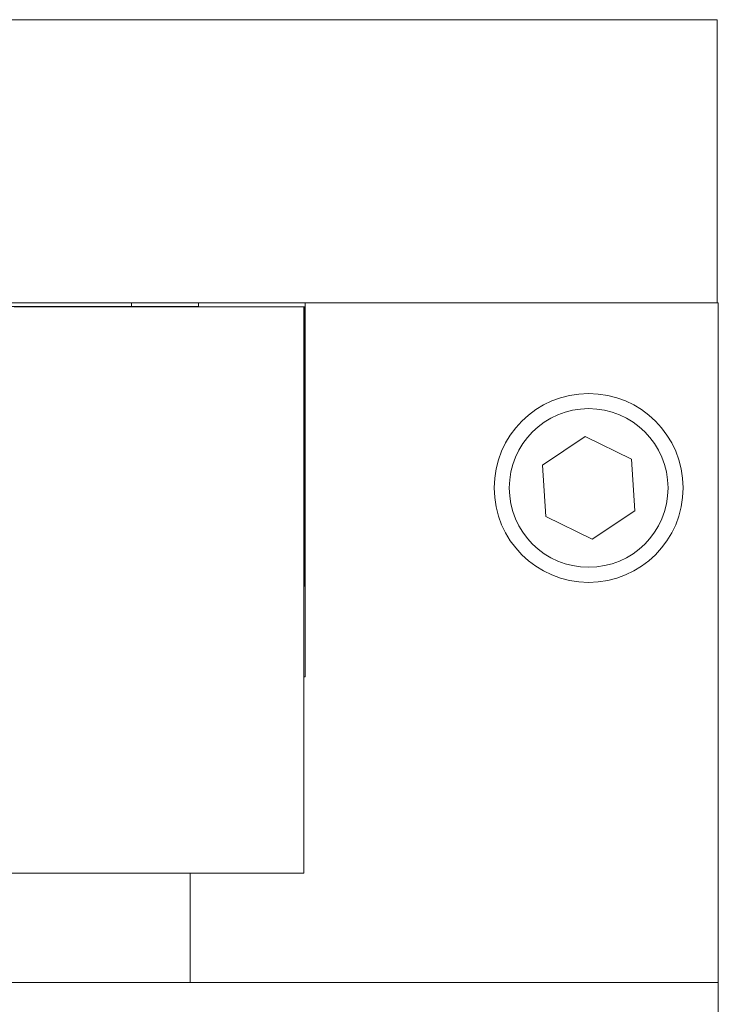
# Model space of a CAD drawing. Header units: inches. Extents: x 2.3 to 31.3, y 1.3 to 21.
# Tile 11 of 26: x 14 to 14.9, y 5.6 to 6.9. Entities that reach past the tile are written whole.
import ezdxf

# ---------------------------------------------------------------- set-up
doc = ezdxf.new("R2010")
doc.units = ezdxf.units.IN
doc.header["$MEASUREMENT"] = 0

msp = doc.modelspace()

# ---------------------------------------------------------------- linework, layer by layer
at = {"color": 7, "linetype": 'Continuous', "lineweight": 15}
for p, q in [((12.132, 6.9126), (14.882, 6.9126)), ((14.882, 6.9126), (14.882, 6.5376)), ((12.681, 6.5376), (14.337, 6.5376)), ((14.1948, 6.533), (12.8193, 6.533)), ((13.952, 6.5326), (14.335, 6.5326)), ((14.1073, 6.533), (14.1073, 6.5376)), ((14.2003, 6.5326), (14.1948, 6.533)), ((14.1959, 6.533), (14.1959, 6.5376)), ((14.336, 6.5326), (14.335, 6.5326)), ((14.335, 6.5326), (14.335, 5.7826)), ((14.336, 6.3826), (14.336, 6.5326)), ((14.337, 6.5326), (14.336, 6.5326)), ((14.337, 6.5376), (14.337, 6.0426)), ((14.337, 6.5376), (14.8835, 6.5376)), ((14.8835, 6.5376), (14.8835, 5.6376)), ((14.336, 6.1626), (14.336, 6.3826)), ((14.336, 6.3826), (14.337, 6.3826)), ((14.7076, 6.3607), (14.6509, 6.3228)), ((14.7688, 6.3305), (14.7076, 6.3607)), ((14.6509, 6.3228), (14.6554, 6.2548)), ((14.7732, 6.2624), (14.7688, 6.3305)), ((14.7165, 6.2246), (14.7732, 6.2624)), ((14.6554, 6.2548), (14.7165, 6.2246)), ((14.336, 6.1626), (14.335, 6.1626)), ((14.3365, 6.1626), (14.336, 6.1626)), ((14.3365, 6.1626), (14.337, 6.1626)), ((14.335, 6.0426), (14.337, 6.0426)), ((12.683, 5.7826), (14.335, 5.7826)), ((14.1846, 5.7826), (14.1846, 5.6376)), ((12.8325, 5.6376), (14.1846, 5.6376)), ((14.1846, 5.6376), (14.8835, 5.6376)), ((14.8835, 5.6376), (14.8835, 4.0376))]:
    msp.add_line(p, q, dxfattribs=at)
for radius in [0.125, 0.105]:
    msp.add_circle((14.712, 6.2926), radius, dxfattribs=at)

doc.saveas('drawing.dxf')
